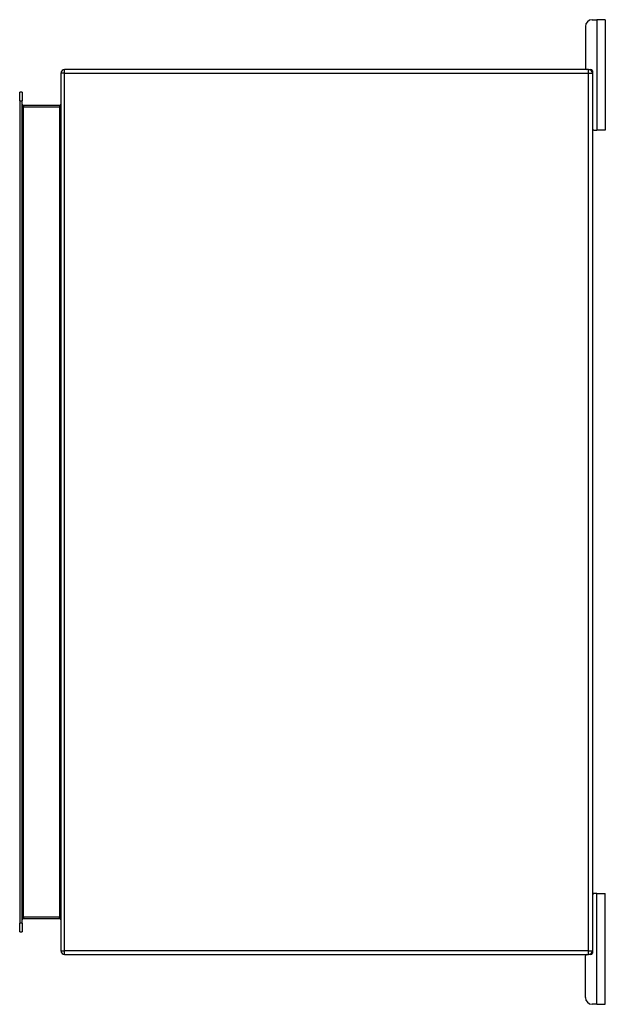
# Model space of a CAD drawing. Header units: inches. Extents: x 11 to 168, y 11 to 114.
# Tile 45 of 62: x 116 to 129, y 52 to 74. Entities that reach past the tile are written whole.
import ezdxf

# ---------------------------------------------------------------- set-up
doc = ezdxf.new("R2010")
doc.units = ezdxf.units.IN
doc.header["$MEASUREMENT"] = 0
doc.layers.add('Visible Edges(ANSI)', color=7, linetype='Continuous', lineweight=25)
doc.layers.add('Visible Tangent Edges(ANSI)', color=7, linetype='Continuous', lineweight=25)

msp = doc.modelspace()

# ---------------------------------------------------------------- linework, layer by layer
at = {"layer": 'Visible Edges(ANSI)'}
for p, q in [((128.292, 74.094), (128.292, 73.156)), ((128.448, 74.25), (128.554, 74.25)), ((128.742, 74.25), (128.554, 74.25)), ((128.742, 74.25), (128.742, 71.75)), ((116.449, 73.041), (116.449, 53.209)), ((128.365, 73.125), (116.533, 73.125)), ((128.365, 73.125), (128.418, 73.125)), ((128.449, 73.094), (128.449, 73.041)), ((128.449, 73.041), (128.449, 53.209)), ((115.518, 72.416), (115.518, 72.613)), ((115.571, 72.613), (115.518, 72.613)), ((115.571, 72.613), (115.571, 72.416)), ((115.518, 72.416), (115.518, 53.833)), ((115.571, 53.833), (115.571, 72.416)), ((116.418, 72.312), (115.602, 72.312)), ((128.48, 71.75), (128.449, 71.75)), ((128.48, 71.75), (128.554, 71.75)), ((128.742, 71.75), (128.554, 71.75)), ((128.449, 54.5), (128.48, 54.5)), ((128.554, 54.5), (128.48, 54.5)), ((128.554, 54.5), (128.742, 54.5)), ((128.742, 52), (128.742, 54.5)), ((115.602, 53.938), (116.418, 53.938)), ((115.518, 53.637), (115.518, 53.833)), ((115.518, 53.637), (115.571, 53.637)), ((115.571, 53.833), (115.571, 53.637)), ((128.449, 53.209), (128.449, 53.156)), ((116.533, 53.125), (128.365, 53.125)), ((128.292, 52.156), (128.292, 53.094)), ((128.418, 53.125), (128.365, 53.125)), ((128.554, 52), (128.448, 52)), ((128.554, 52), (128.742, 52))]:
    msp.add_line(p, q, dxfattribs=at)
for centre, radius, start, end in [((128.448, 74.094), 0.156, 90, 180), ((116.533, 73.041), 0.084, 90, 180), ((128.323, 73.156), 0.031, 180, 270), ((128.365, 73.041), 0.084, 0, 90), ((128.418, 73.094), 0.031, 0, 90), ((115.602, 72.343), 0.031, 180, 270), ((116.418, 72.343), 0.031, 270, 0), ((128.48, 71.781), 0.031, 180, 270), ((128.48, 54.469), 0.031, 90, 180), ((115.602, 53.907), 0.031, 90, 180), ((116.418, 53.907), 0.031, 0, 90), ((116.533, 53.209), 0.084, 180, 270), ((128.365, 53.209), 0.084, 270, 0), ((128.323, 53.094), 0.031, 90, 180), ((128.418, 53.156), 0.031, 270, 0), ((128.448, 52.156), 0.156, 180, 270)]:
    msp.add_arc(centre, radius, start, end, dxfattribs=at)
at = {"layer": 'Visible Tangent Edges(ANSI)'}
for p, q in [((128.554, 74.25), (128.554, 71.75)), ((116.533, 73.041), (116.449, 73.041)), ((116.533, 73.041), (116.533, 73.125)), ((116.533, 53.209), (116.533, 73.041)), ((116.533, 73.041), (128.365, 73.041)), ((128.365, 73.041), (128.365, 73.125)), ((128.365, 73.041), (128.449, 73.041)), ((128.365, 53.209), (128.365, 73.041)), ((115.518, 72.416), (115.571, 72.416)), ((115.602, 72.281), (115.571, 72.281)), ((115.602, 72.312), (115.602, 72.281)), ((115.602, 72.281), (116.418, 72.281)), ((115.602, 53.969), (115.602, 72.281)), ((116.418, 72.312), (116.418, 72.281)), ((116.418, 72.281), (116.418, 53.969)), ((128.554, 52), (128.554, 54.5)), ((115.571, 53.969), (115.602, 53.969)), ((115.602, 53.969), (115.602, 53.938)), ((116.418, 53.969), (115.602, 53.969)), ((116.418, 53.938), (116.418, 53.969)), ((115.571, 53.833), (115.518, 53.833)), ((116.449, 53.209), (116.533, 53.209)), ((116.533, 53.125), (116.533, 53.209)), ((128.365, 53.209), (116.533, 53.209)), ((128.365, 53.125), (128.365, 53.209)), ((128.365, 53.209), (128.449, 53.209))]:
    msp.add_line(p, q, dxfattribs=at)
for centre, major_axis, start_param, end_param in [((116.418, 72.343), (0, -0.062), 0, 1.570796), ((116.418, 53.907), (0, 0.062), 4.712389, 6.283185)]:
    msp.add_ellipse(centre, major_axis=major_axis, ratio=0.5, start_param=start_param, end_param=end_param, dxfattribs=at)

doc.saveas('drawing.dxf')
